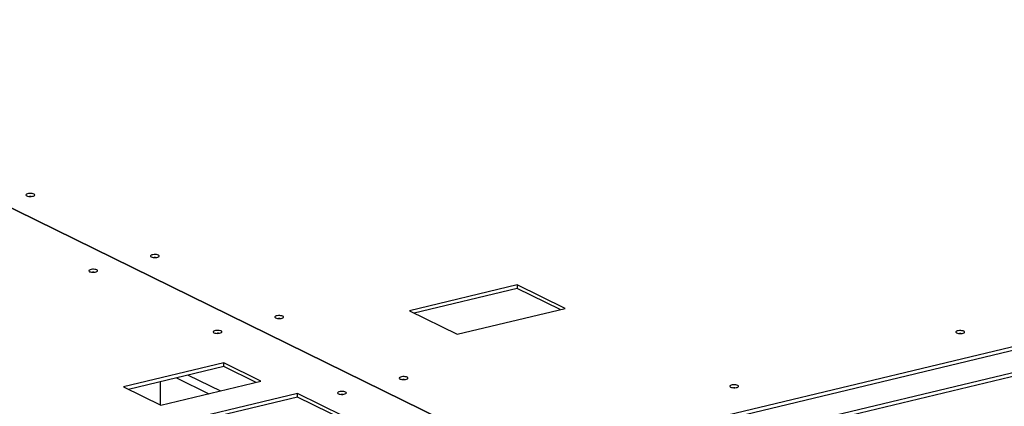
# Model space of a CAD drawing. Header units: millimetres. Extents: x 5 to 589, y 5 to 415.
# Tile 81 of 106: x 482 to 512, y 330 to 342. Entities that reach past the tile are written whole.
import ezdxf

# ---------------------------------------------------------------- set-up
doc = ezdxf.new("R2010")
doc.units = ezdxf.units.MM
doc.layers.add('TRAIT-FORT', color=4, linetype='Continuous', lineweight=25)

msp = doc.modelspace()

# ---------------------------------------------------------------- linework, layer by layer
at = {"layer": 'TRAIT-FORT', "color": 4, "linetype": 'Continuous', "lineweight": 25}
for p, q in [((463.1848, 345.64778), (497.65421, 328.72962)), ((497.65468, 328.72973), (463.18527, 345.6479)), ((525.9871, 335.52174), (497.65468, 328.72973)), ((497.65516, 328.62232), (525.98758, 335.41433)), ((497.27796, 334.1533), (493.98617, 333.36417)), ((497.27844, 334.04589), (494.13336, 333.29193)), ((498.73879, 333.4363), (497.27796, 334.1533)), ((497.27796, 334.1533), (497.27844, 334.04589)), ((498.59208, 333.40113), (497.27844, 334.04589)), ((495.447, 332.64717), (498.73879, 333.4363)), ((493.98617, 333.36417), (495.447, 332.64717)), ((518.90325, 333.02891), (498.91719, 328.23774)), ((499.06111, 328.1671), (518.84582, 332.91001)), ((488.31504, 331.7675), (485.25838, 331.03474)), ((488.31552, 331.66009), (485.40557, 330.9625)), ((489.45125, 331.20983), (488.31504, 331.7675)), ((488.31552, 331.66009), (488.31504, 331.7675)), ((489.30454, 331.17466), (488.31552, 331.66009)), ((486.87125, 331.31386), (487.86026, 330.82844)), ((487.23239, 331.40044), (488.2214, 330.91501)), ((485.25838, 331.03474), (486.39458, 330.47707)), ((486.37181, 331.19413), (486.37497, 330.4867)), ((486.39458, 330.47707), (489.45125, 331.20983)), ((490.56287, 330.836), (484.21442, 329.31411)), ((490.56335, 330.72859), (484.3381, 329.23623)), ((492.67297, 329.80033), (490.56287, 330.836)), ((490.56335, 330.72859), (490.56287, 330.836)), ((492.52626, 329.76516), (490.56335, 330.72859))]:
    msp.add_line(p, q, dxfattribs=at)
at = {"layer": 'TRAIT-FORT', "color": 4, "linetype": 'Continuous', "lineweight": 25, "flags": 128}
for points in [[(482.52243, 336.92437), (482.49646, 336.93384), (482.46364, 336.94041), (482.42663, 336.94352), (482.38843, 336.94294), (482.35213, 336.93871), (482.32068, 336.93117), (482.29661, 336.92093), (482.28189, 336.90883), (482.2777, 336.89583), (482.28439, 336.88301), (482.30141, 336.87138), (482.32738, 336.86191), (482.36019, 336.85535), (482.3972, 336.85223), (482.4354, 336.85281), (482.4717, 336.85704), (482.50315, 336.86458), (482.52722, 336.87482), (482.54194, 336.88693), (482.54613, 336.89992), (482.53944, 336.91275), (482.52243, 336.92437)], [(486.3206, 335.06016), (486.29463, 335.06964), (486.26181, 335.0762), (486.2248, 335.07932), (486.1866, 335.07874), (486.1503, 335.0745), (486.11885, 335.06696), (486.09478, 335.05672), (486.08006, 335.04462), (486.07587, 335.03163), (486.08256, 335.0188), (486.09958, 335.00718), (486.12555, 334.9977), (486.15836, 334.99114), (486.19537, 334.98802), (486.23357, 334.98861), (486.26987, 334.99284), (486.30132, 335.00038), (486.32539, 335.01062), (486.34011, 335.02272), (486.3443, 335.03571), (486.33761, 335.04854), (486.3206, 335.06016)], [(484.43957, 334.60923), (484.4136, 334.61871), (484.38079, 334.62527), (484.34378, 334.62839), (484.30558, 334.62781), (484.26928, 334.62357), (484.23783, 334.61603), (484.21376, 334.6058), (484.19904, 334.59369), (484.19485, 334.5807), (484.20154, 334.56787), (484.21855, 334.55625), (484.24452, 334.54677), (484.27734, 334.54021), (484.31435, 334.53709), (484.35255, 334.53768), (484.38885, 334.54191), (484.4203, 334.54945), (484.44437, 334.55969), (484.45909, 334.57179), (484.46328, 334.58478), (484.45659, 334.59761), (484.43957, 334.60923)], [(490.11877, 333.19596), (490.0928, 333.20543), (490.05998, 333.21199), (490.02297, 333.21511), (489.98477, 333.21453), (489.94847, 333.2103), (489.91702, 333.20276), (489.89295, 333.19252), (489.87823, 333.18041), (489.87404, 333.16742), (489.88073, 333.15459), (489.89775, 333.14297), (489.92372, 333.1335), (489.95653, 333.12693), (489.99354, 333.12382), (490.03174, 333.1244), (490.06804, 333.12863), (490.09949, 333.13617), (490.12356, 333.14641), (490.13828, 333.15851), (490.14247, 333.17151), (490.13578, 333.18433), (490.11877, 333.19596)], [(488.23774, 332.74503), (488.21177, 332.7545), (488.17896, 332.76107), (488.14195, 332.76418), (488.10375, 332.7636), (488.06745, 332.75937), (488.036, 332.75183), (488.01193, 332.74159), (487.99721, 332.72948), (487.99302, 332.71649), (487.99971, 332.70367), (488.01672, 332.69204), (488.04269, 332.68257), (488.07551, 332.67601), (488.11252, 332.67289), (488.15072, 332.67347), (488.18702, 332.6777), (488.21847, 332.68524), (488.24254, 332.69548), (488.25726, 332.70759), (488.26145, 332.72058), (488.25476, 332.73341), (488.23774, 332.74503)], [(510.91252, 332.73802), (510.88655, 332.7475), (510.85374, 332.75406), (510.81673, 332.75718), (510.77853, 332.7566), (510.74223, 332.75236), (510.71077, 332.74482), (510.68671, 332.73459), (510.67199, 332.72248), (510.6678, 332.70949), (510.67449, 332.69666), (510.6915, 332.68504), (510.71747, 332.67556), (510.75029, 332.669), (510.7873, 332.66588), (510.8255, 332.66647), (510.8618, 332.6707), (510.89325, 332.67824), (510.91732, 332.68848), (510.93204, 332.70058), (510.93623, 332.71357), (510.92954, 332.7264), (510.91252, 332.73802)], [(493.91694, 331.33175), (493.89097, 331.34123), (493.85815, 331.34779), (493.82114, 331.3509), (493.78294, 331.35032), (493.74664, 331.34609), (493.71519, 331.33855), (493.69112, 331.32831), (493.6764, 331.31621), (493.67221, 331.30322), (493.6789, 331.29039), (493.69592, 331.27877), (493.72189, 331.26929), (493.7547, 331.26273), (493.79171, 331.25961), (493.82991, 331.26019), (493.86621, 331.26443), (493.89766, 331.27197), (493.92173, 331.2822), (493.93645, 331.29431), (493.94064, 331.3073), (493.93395, 331.32013), (493.91694, 331.33175)], [(504.01152, 331.08368), (503.98555, 331.09315), (503.95274, 331.09971), (503.91573, 331.10283), (503.87753, 331.10225), (503.84123, 331.09802), (503.80977, 331.09048), (503.78571, 331.08024), (503.77099, 331.06813), (503.7668, 331.05514), (503.77349, 331.04231), (503.7905, 331.03069), (503.81647, 331.02122), (503.84929, 331.01465), (503.8863, 331.01154), (503.9245, 331.01212), (503.9608, 331.01635), (503.99225, 331.02389), (504.01632, 331.03413), (504.03104, 331.04624), (504.03523, 331.05923), (504.02854, 331.07205), (504.01152, 331.08368)], [(492.03591, 330.88082), (492.00994, 330.8903), (491.97713, 330.89686), (491.94012, 330.89998), (491.90192, 330.89939), (491.86562, 330.89516), (491.83417, 330.88762), (491.8101, 330.87738), (491.79538, 330.86528), (491.79119, 330.85229), (491.79788, 330.83946), (491.81489, 330.82784), (491.84086, 330.81836), (491.87368, 330.8118), (491.91069, 330.80868), (491.94889, 330.80926), (491.98519, 330.8135), (492.01664, 330.82104), (492.04071, 330.83127), (492.05543, 330.84338), (492.05962, 330.85637), (492.05293, 330.8692), (492.03591, 330.88082)]]:
    msp.add_lwpolyline(points, dxfattribs=at)
at = {"layer": 'TRAIT-FORT', "color": 4, "linetype": 'Continuous', "lineweight": 25}
for centre, radius, start, end in [((482.41292, 336.67303), 0.18102, 82.8906, 97.621334), ((486.21109, 334.80805), 0.1818, 83.43614, 97.075674), ((484.33007, 334.35776), 0.18116, 82.982781, 97.529133), ((490.00926, 332.94444), 0.18121, 83.016295, 97.495612), ((488.12824, 332.4937), 0.18102, 82.888307, 97.623629), ((510.80302, 332.48664), 0.18107, 82.922658, 97.589273), ((493.80743, 331.07984), 0.1816, 83.293178, 97.218666), ((503.90202, 330.8321), 0.18127, 83.059163, 97.452734), ((491.92641, 330.62936), 0.18115, 82.974281, 97.537635)]:
    msp.add_arc(centre, radius, start, end, dxfattribs=at)

doc.saveas('drawing.dxf')
